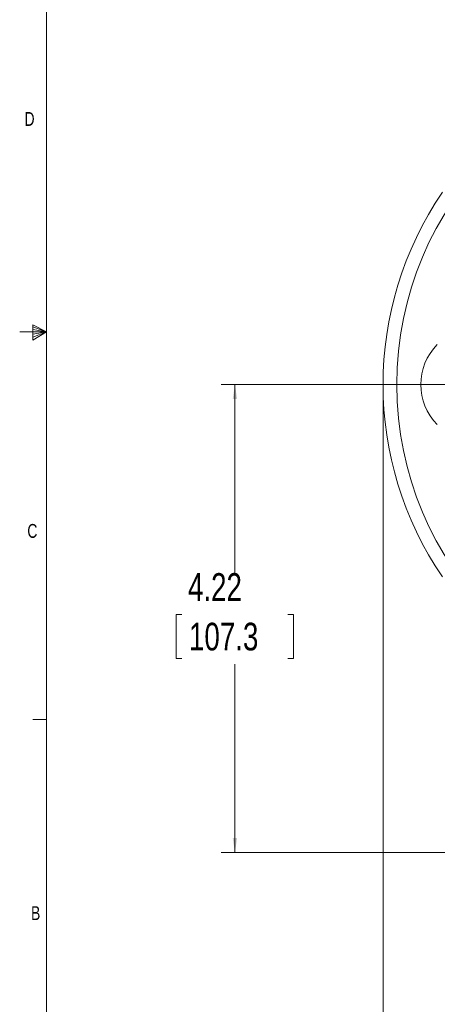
# Model space of a CAD drawing. Header units: inches. Extents: x 0.3 to 33.9, y 0.2 to 21.7.
# Tile 2 of 24: x 0.3 to 4.1, y 4.8 to 13.7. Entities that reach past the tile are written whole.
import ezdxf

# ---------------------------------------------------------------- set-up
doc = ezdxf.new("R2010")
doc.units = ezdxf.units.IN
doc.header["$MEASUREMENT"] = 0
doc.header["$PDSIZE"] = -1
doc.layers.add('SLD-0', color=7, linetype='Continuous', lineweight=15)
doc.styles.add('SLDTEXTSTYLE0', font='TXT', dxfattribs={"width": 0.75})
doc.dimstyles.new('SLDDIMSTYLE0', dxfattribs={"dimtxt": 0.25, "dimasz": 0.13, "dimexe": 0, "dimexo": 0.0625, "dimgap": 0.0625, "dimtad": 0, "dimtih": 1, "dimtoh": 1, "dimdec": 4, "dimrnd": 1e-09, "dimzin": 12, "dimdsep": 46, "dimtxsty": 'SLDTEXTSTYLE0', "dimsah": 1, "dimcen": 0.09, "dimadec": 0, "dimazin": 3, "dimtfac": 1, "dimtdec": 4, "dimtofl": 0, "dimtmove": 0, "dimatfit": 3, "dimfxl": 1, "dimfrac": 2, "dimtolj": 1, "dimtzin": 12, "dimarcsym": 0})

# ---------------------------------------------------------------- blocks, each defined once
blk = doc.blocks.new('*D12')
at = {"layer": 'SLD-0'}
for p, q in [((3.5638, 10.3853), (3.5638, 2.0898)), ((7.8938, 6.3962), (7.8938, 2.0898)), ((5.2497, 2.2516), (5.1989, 2.2516)), ((5.1989, 2.2516), (5.1989, 1.8547)), ((6.2079, 2.2516), (6.2587, 2.2516)), ((6.2587, 2.2516), (6.2587, 1.8547)), ((3.5638, 2.2148), (5.1101, 2.2148)), ((7.8938, 2.2148), (6.3475, 2.2148)), ((5.1989, 1.8547), (5.2497, 1.8547)), ((6.2587, 1.8547), (6.2079, 1.8547))]:
    blk.add_line(p, q, dxfattribs=at)
for points in [[(3.5638, 2.2148), (3.6938, 2.1948), (3.6938, 2.2348)], [(7.8938, 2.2148), (7.7638, 2.2348), (7.7638, 2.1948)]]:
    blk.add_solid(points, dxfattribs=at)
at = {"layer": 'SLD-0', "char_height": 0.25, "attachment_point": 1, "style": 'SLDTEXTSTYLE0'}
for s, insert in [('4.33', (5.3039, 2.6247, 0.0039)), ('110.0', (5.3131, 2.177, 0.0039))]:
    blk.add_mtext(s, dxfattribs=dict(at, insert=insert))
blk = doc.blocks.new('*D17')
at = {"layer": 'SLD-0'}
for p, q in [((5.58, 10.4353), (2.1002, 10.4353)), ((2.2252, 10.4353), (2.2252, 8.7339)), ((1.7461, 8.3598), (1.6953, 8.3598)), ((1.6953, 8.3598), (1.6953, 7.963)), ((2.7043, 8.3598), (2.7551, 8.3598)), ((2.7551, 8.3598), (2.7551, 7.963)), ((1.6953, 7.963), (1.7461, 7.963)), ((2.7551, 7.963), (2.7043, 7.963)), ((2.2252, 6.2107), (2.2252, 7.9122)), ((4.7846, 6.2107), (2.1002, 6.2107))]:
    blk.add_line(p, q, dxfattribs=at)
for points in [[(2.2252, 10.4353), (2.2052, 10.3053), (2.2452, 10.3053)], [(2.2252, 6.2107), (2.2452, 6.3407), (2.2052, 6.3407)]]:
    blk.add_solid(points, dxfattribs=at)
at = {"layer": 'SLD-0', "char_height": 0.25, "attachment_point": 1, "style": 'SLDTEXTSTYLE0'}
for s, insert in [('4.22', (1.8004, 8.7329, -0.972)), ('107.3', (1.8096, 8.2852, -0.972))]:
    blk.add_mtext(s, dxfattribs=dict(at, insert=insert))

msp = doc.modelspace()

# ---------------------------------------------------------------- linework, layer by layer
at = {"color": 7, "linetype": 'Continuous', "lineweight": 15}
msp.add_circle((6.64377, 10.43532), 2.95632, dxfattribs=at)
msp.add_arc((6.64377, 10.43532), 3.08, 145.683879, 214.316121, dxfattribs=at)
msp.add_ellipse((4.41766, 10.43532), major_axis=(0.51321, 0), ratio=0.9972647, start_param=2.357564, end_param=3.9256213, dxfattribs=at)
at = {"layer": 'SLD-0'}
for p, q in [((0.52288, 21.4106), (0.52288, 0.4106)), ((0.39889, 10.97614), (0.39889, 10.83733)), ((0.52288, 10.9106), (0.39889, 10.97614)), ((0.39889, 10.95768), (0.52288, 10.9106)), ((0.52288, 10.9106), (0.27984, 10.9106)), ((0.39889, 10.93372), (0.52288, 10.9106)), ((0.39889, 10.83733), (0.52288, 10.9106)), ((0.39889, 10.86464), (0.52288, 10.9106)), ((0.39889, 10.89135), (0.52288, 10.9106)), ((0.52288, 7.4106), (0.39788, 7.4106))]:
    msp.add_line(p, q, dxfattribs=at)
msp.add_point((3.56377, 10.43532), dxfattribs=at)

# ---------------------------------------------------------------- texts
at = {"color": 7, "linetype": 'Continuous', "lineweight": 0, "char_height": 0.125, "attachment_point": 1, "style": 'SLDTEXTSTYLE0'}
for s, insert in [('D', (0.32371, 12.8964)), ('C', (0.34916, 9.17666)), ('B', (0.38256, 5.72586))]:
    msp.add_mtext(s, dxfattribs=dict(at, insert=insert))

# ---------------------------------------------------------------- dimensions: what is measured, and where the dimension line sits
at = {"layer": 'SLD-0'}
dim = msp.add_linear_dim(base=(2.22519, 6.21072), p1=(5.63002, 10.43532), p2=(4.83457, 6.21072), angle=90, dimstyle='SLDDIMSTYLE0', dxfattribs=at)
dim.commit()
dim.dimension.update_dxf_attribs({"geometry": '*D17', "text_midpoint": (2.22519, 8.32302), "dimtype": 160})
dim = msp.add_linear_dim(base=(7.89377, 2.21482), p1=(3.56377, 10.43532), p2=(7.89377, 6.44622), dimstyle='SLDDIMSTYLE0', dxfattribs=at)
dim.commit()
dim.dimension.update_dxf_attribs({"geometry": '*D12', "text_midpoint": (5.72877, 2.21482), "dimtype": 160})

doc.saveas('drawing.dxf')
